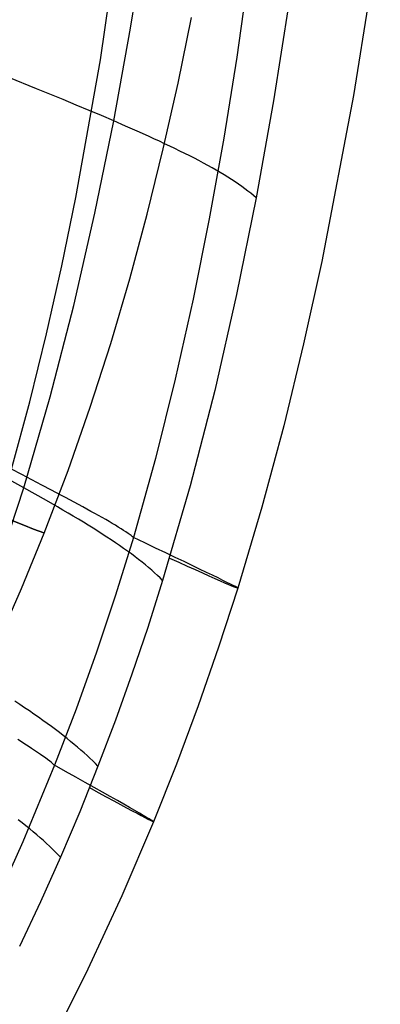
# Model space of a CAD drawing. Extents: x 35624 to 36541, y 4015 to 4839.
# Tile 98 of 150: x 36377 to 36410, y 4167 to 4255. Entities that reach past the tile are written whole.
import ezdxf

# ---------------------------------------------------------------- set-up
doc = ezdxf.new("R2010")
doc.units = 0
doc.layers.add('GAMBE', color=96, linetype='CONTINUOUS')
doc.layers.add('IGES_LEVEL_1', color=4, linetype='CONTINUOUS')

msp = doc.modelspace()

# ---------------------------------------------------------------- linework, layer by layer
at = {"layer": 'GAMBE'}
for p, q in [((36391.415, 4249.577, -380.007), (36392.62, 4255.498, -380.007)), ((36390.093, 4243.678, -380.007), (36391.415, 4249.577, -380.007)), ((36388.648, 4237.808, -380.007), (36390.093, 4243.678, -380.007)), ((36387.074, 4231.971, -380.007), (36388.648, 4237.808, -380.007)), ((36385.365, 4226.174, -380.007), (36387.074, 4231.971, -380.007)), ((36383.516, 4220.423, -380.007), (36385.365, 4226.174, -380.007)), ((36381.52, 4214.722, -380.007), (36383.516, 4220.423, -380.007)), ((36379.372, 4209.078, -380.007), (36381.52, 4214.722, -380.007)), ((36377.325, 4204.097, -380.007), (36379.372, 4209.078, -380.007)), ((36375.155, 4199.167, -380.007), (36377.325, 4204.097, -380.007))]:
    msp.add_line(p, q, dxfattribs=at)
at = {"layer": 'GAMBE', "extrusion": (0.367218, 0.930135, 2.06891e-07)}
msp.add_circle((-32277.07, -380.015, 17274.175), 15.002, dxfattribs=at)
at = {"layer": 'IGES_LEVEL_1'}
for p, q in [((36384.428, 4251.684, -313.407), (36387.168, 4270.76, -313.399)), ((36398.73, 4266.561, -297.202), (36396.698, 4251.927, -297.202)), ((36387.133, 4254.544, -115.399), (36388.469, 4262.91, -115.423)), ((36409.615, 4263.525, -208.45), (36407.21, 4248.491, -208.45)), ((36401.385, 4256.765, -137), (36399.998, 4247.999, -137)), ((36385.632, 4246.197, -115.374), (36387.133, 4254.544, -115.399)), ((36382.223, 4239.303, -313.412), (36384.428, 4251.684, -313.407)), ((36396.698, 4251.927, -297.202), (36395.525, 4244.635, -297.202)), ((36378.683, 4249.095, -110.408), (36376.203, 4250.099, -108.879)), ((36381.089, 4248.109, -111.987), (36378.683, 4249.095, -110.408)), ((36382.261, 4247.623, -112.801), (36381.089, 4248.109, -111.987)), ((36383.41, 4247.143, -113.634), (36382.261, 4247.623, -112.801)), ((36399.998, 4247.999, -137), (36398.44, 4239.264, -137)), ((36407.21, 4248.491, -208.45), (36404.353, 4233.55, -208.449)), ((36384.534, 4246.667, -114.491), (36383.41, 4247.143, -113.634)), ((36383.944, 4237.877, -115.347), (36385.632, 4246.197, -115.374)), ((36385.632, 4246.197, -115.374), (36384.534, 4246.667, -114.491)), ((36386.703, 4245.732, -116.287), (36385.632, 4246.197, -115.374)), ((36387.745, 4245.273, -117.235), (36386.703, 4245.732, -116.287)), ((36388.755, 4244.818, -118.222), (36387.745, 4245.273, -117.235)), ((36389.249, 4244.593, -118.731), (36388.755, 4244.818, -118.222)), ((36389.734, 4244.369, -119.251), (36389.249, 4244.593, -118.731)), ((36390.211, 4244.146, -119.784), (36389.734, 4244.369, -119.251)), ((36390.679, 4243.924, -120.329), (36390.211, 4244.146, -119.784)), ((36395.525, 4244.635, -297.202), (36394.225, 4237.369, -297.202)), ((36391.139, 4243.703, -120.887), (36390.679, 4243.924, -120.329)), ((36391.589, 4243.484, -121.46), (36391.139, 4243.703, -120.887)), ((36392.031, 4243.265, -122.046), (36391.589, 4243.484, -121.46)), ((36392.463, 4243.048, -122.649), (36392.031, 4243.265, -122.046)), ((36392.885, 4242.832, -123.267), (36392.463, 4243.048, -122.649)), ((36393.298, 4242.617, -123.902), (36392.885, 4242.832, -123.267)), ((36393.701, 4242.402, -124.554), (36393.298, 4242.617, -123.902)), ((36394.094, 4242.189, -125.225), (36393.701, 4242.402, -124.554)), ((36394.477, 4241.976, -125.914), (36394.094, 4242.189, -125.225)), ((36394.849, 4241.764, -126.624), (36394.477, 4241.976, -125.914)), ((36395.211, 4241.553, -127.354), (36394.849, 4241.764, -126.624)), ((36395.562, 4241.343, -128.106), (36395.211, 4241.553, -127.354)), ((36395.902, 4241.133, -128.88), (36395.562, 4241.343, -128.106)), ((36396.231, 4240.924, -129.677), (36395.902, 4241.133, -128.88)), ((36396.548, 4240.716, -130.498), (36396.231, 4240.924, -129.677)), ((36396.854, 4240.508, -131.345), (36396.548, 4240.716, -130.498)), ((36397.149, 4240.3, -132.217), (36396.854, 4240.508, -131.345)), ((36397.431, 4240.093, -133.116), (36397.149, 4240.3, -132.217)), ((36397.702, 4239.885, -134.043), (36397.431, 4240.093, -133.116)), ((36397.961, 4239.678, -134.998), (36397.702, 4239.885, -134.043)), ((36398.207, 4239.471, -135.984), (36397.961, 4239.678, -134.998)), ((36380.964, 4233.145, -313.414), (36382.223, 4239.303, -313.412)), ((36398.44, 4239.264, -137), (36396.689, 4230.569, -137)), ((36398.44, 4239.265, -137), (36398.207, 4239.471, -135.984)), ((36382.046, 4229.59, -115.32), (36383.944, 4237.877, -115.347)), ((36394.225, 4237.369, -297.202), (36392.779, 4230.136, -297.202)), ((36404.353, 4233.55, -208.449), (36402.716, 4226.131, -208.449)), ((36379.586, 4227.015, -313.416), (36380.964, 4233.145, -313.414)), ((36392.779, 4230.136, -297.202), (36391.171, 4222.943, -297.202)), ((36396.689, 4230.569, -137), (36394.719, 4221.921, -137)), ((36379.915, 4221.352, -115.292), (36382.046, 4229.59, -115.32)), ((36378.078, 4220.919, -313.418), (36379.586, 4227.015, -313.416)), ((36402.716, 4226.131, -208.449), (36400.921, 4218.753, -208.448)), ((36391.171, 4222.943, -297.202), (36389.383, 4215.797, -297.202)), ((36394.719, 4221.921, -137), (36392.508, 4213.336, -137)), ((36377.53, 4213.175, -115.264), (36379.915, 4221.352, -115.292)), ((36376.429, 4214.86, -313.42), (36378.078, 4220.919, -313.418)), ((36400.921, 4218.753, -208.448), (36398.951, 4211.425, -208.448)), ((36389.383, 4215.797, -297.202), (36387.397, 4208.705, -297.202)), ((36377.361, 4214.371, -312.664), (36376.429, 4214.86, -313.42)), ((36378.273, 4213.891, -311.871), (36377.361, 4214.371, -312.664)), ((36374.871, 4205.077, -115.238), (36377.53, 4213.175, -115.264)), ((36377.53, 4213.175, -115.264), (36376.46, 4213.768, -114.385)), ((36378.574, 4212.591, -116.175), (36377.53, 4213.175, -115.264)), ((36379.164, 4213.421, -311.041), (36378.273, 4213.891, -311.871)), ((36380.032, 4212.961, -310.176), (36379.164, 4213.421, -311.041)), ((36392.508, 4213.336, -137), (36390.033, 4204.827, -137)), ((36379.589, 4212.015, -117.121), (36378.574, 4212.591, -116.175)), ((36380.874, 4212.514, -309.275), (36380.032, 4212.961, -310.176)), ((36381.285, 4212.294, -308.812), (36380.874, 4212.514, -309.275)), ((36381.688, 4212.078, -308.34), (36381.285, 4212.294, -308.812)), ((36380.574, 4211.448, -118.107), (36379.589, 4212.015, -117.121)), ((36381.055, 4211.167, -118.616), (36380.574, 4211.448, -118.107)), ((36382.083, 4211.866, -307.86), (36381.688, 4212.078, -308.34)), ((36382.47, 4211.657, -307.371), (36382.083, 4211.866, -307.86)), ((36382.848, 4211.452, -306.874), (36382.47, 4211.657, -307.371)), ((36383.217, 4211.25, -306.369), (36382.848, 4211.452, -306.874)), ((36398.951, 4211.425, -208.448), (36396.792, 4204.152, -208.448)), ((36381.528, 4210.889, -119.137), (36381.055, 4211.167, -118.616)), ((36381.993, 4210.613, -119.669), (36381.528, 4210.889, -119.137)), ((36382.45, 4210.339, -120.215), (36381.993, 4210.613, -119.669)), ((36383.577, 4211.053, -305.855), (36383.217, 4211.25, -306.369)), ((36383.926, 4210.859, -305.334), (36383.577, 4211.053, -305.855)), ((36384.265, 4210.67, -304.804), (36383.926, 4210.859, -305.334)), ((36384.593, 4210.486, -304.267), (36384.265, 4210.67, -304.804)), ((36384.908, 4210.306, -303.721), (36384.593, 4210.486, -304.267)), ((36382.898, 4210.067, -120.775), (36382.45, 4210.339, -120.215)), ((36383.338, 4209.798, -121.348), (36382.898, 4210.067, -120.775)), ((36383.768, 4209.53, -121.937), (36383.338, 4209.798, -121.348)), ((36384.19, 4209.265, -122.541), (36383.768, 4209.53, -121.937)), ((36385.212, 4210.131, -303.168), (36384.908, 4210.306, -303.721)), ((36385.502, 4209.962, -302.606), (36385.212, 4210.131, -303.168)), ((36385.778, 4209.797, -302.037), (36385.502, 4209.962, -302.606)), ((36386.04, 4209.638, -301.46), (36385.778, 4209.797, -302.037)), ((36386.287, 4209.485, -300.875), (36386.04, 4209.638, -301.46)), ((36384.602, 4209.002, -123.161), (36384.19, 4209.265, -122.541)), ((36385.005, 4208.741, -123.799), (36384.602, 4209.002, -123.161)), ((36385.399, 4208.482, -124.455), (36385.005, 4208.741, -123.799)), ((36387.397, 4208.705, -297.202), (36385.8, 4203.52, -297.202)), ((36386.517, 4209.339, -300.283), (36386.287, 4209.485, -300.875)), ((36386.731, 4209.198, -299.682), (36386.517, 4209.339, -300.283)), ((36386.927, 4209.064, -299.074), (36386.731, 4209.198, -299.682)), ((36387.104, 4208.937, -298.458), (36386.927, 4209.064, -299.074)), ((36387.185, 4208.876, -298.147), (36387.104, 4208.937, -298.458)), ((36387.261, 4208.817, -297.834), (36387.185, 4208.876, -298.147)), ((36387.332, 4208.76, -297.519), (36387.261, 4208.817, -297.834)), ((36387.397, 4208.705, -297.202), (36387.332, 4208.76, -297.519)), ((36385.782, 4208.225, -125.129), (36385.399, 4208.482, -124.455)), ((36386.156, 4207.971, -125.822), (36385.782, 4208.225, -125.129)), ((36386.519, 4207.718, -126.536), (36386.156, 4207.971, -125.822)), ((36386.873, 4207.467, -127.271), (36386.519, 4207.718, -126.536)), ((36387.216, 4207.218, -128.028), (36386.873, 4207.467, -127.271)), ((36387.548, 4206.971, -128.807), (36387.216, 4207.218, -128.028)), ((36387.869, 4206.726, -129.61), (36387.548, 4206.971, -128.807)), ((36388.18, 4206.483, -130.438), (36387.869, 4206.726, -129.61)), ((36388.479, 4206.241, -131.292), (36388.18, 4206.483, -130.438)), ((36388.768, 4206.002, -132.171), (36388.479, 4206.241, -131.292)), ((36389.044, 4205.763, -133.078), (36388.768, 4206.002, -132.171)), ((36389.309, 4205.527, -134.014), (36389.044, 4205.763, -133.078)), ((36389.563, 4205.292, -134.979), (36389.309, 4205.527, -134.014)), ((36389.804, 4205.059, -135.974), (36389.563, 4205.292, -134.979)), ((36390.033, 4204.827, -137), (36388.69, 4200.606, -137)), ((36390.033, 4204.827, -137), (36389.804, 4205.059, -135.974)), ((36385.8, 4203.52, -297.202), (36384.086, 4198.371, -297.202)), ((36396.792, 4204.152, -208.448), (36395.071, 4198.834, -208.447)), ((36388.69, 4200.606, -137), (36387.274, 4196.411, -137)), ((36384.086, 4198.371, -297.202), (36382.257, 4193.262, -297.202)), ((36395.071, 4198.834, -208.447), (36393.237, 4193.553, -208.447)), ((36387.274, 4196.411, -137), (36385.782, 4192.243, -137)), ((36377.184, 4193.668, -120.721), (36376.744, 4193.964, -120.161)), ((36377.615, 4193.375, -121.295), (36377.184, 4193.668, -120.721)), ((36378.038, 4193.085, -121.885), (36377.615, 4193.375, -121.295)), ((36378.452, 4192.798, -122.49), (36378.038, 4193.085, -121.885)), ((36378.857, 4192.513, -123.111), (36378.452, 4192.798, -122.49)), ((36382.257, 4193.262, -297.202), (36380.314, 4188.196, -297.202)), ((36393.237, 4193.553, -208.447), (36391.288, 4188.31, -208.447)), ((36379.253, 4192.232, -123.75), (36378.857, 4192.513, -123.111)), ((36379.64, 4191.953, -124.407), (36379.253, 4192.232, -123.75)), ((36380.017, 4191.677, -125.083), (36379.64, 4191.953, -124.407)), ((36385.782, 4192.243, -137), (36384.214, 4188.105, -137)), ((36380.384, 4191.404, -125.778), (36380.017, 4191.677, -125.083)), ((36380.742, 4191.134, -126.494), (36380.384, 4191.404, -125.778)), ((36381.09, 4190.867, -127.231), (36380.742, 4191.134, -126.494)), ((36377.327, 4190.31, -304.809), (36377.002, 4190.519, -305.339)), ((36377.641, 4190.107, -304.271), (36377.327, 4190.31, -304.809)), ((36377.944, 4189.91, -303.726), (36377.641, 4190.107, -304.271)), ((36381.428, 4190.602, -127.991), (36381.09, 4190.867, -127.231)), ((36381.755, 4190.341, -128.773), (36381.428, 4190.602, -127.991)), ((36382.072, 4190.082, -129.579), (36381.755, 4190.341, -128.773)), ((36382.379, 4189.825, -130.41), (36382.072, 4190.082, -129.579)), ((36378.235, 4189.718, -303.172), (36377.944, 4189.91, -303.726)), ((36378.513, 4189.533, -302.611), (36378.235, 4189.718, -303.172)), ((36378.777, 4189.354, -302.041), (36378.513, 4189.533, -302.611)), ((36379.028, 4189.182, -301.464), (36378.777, 4189.354, -302.041)), ((36379.263, 4189.017, -300.879), (36379.028, 4189.182, -301.464)), ((36382.675, 4189.572, -131.266), (36382.379, 4189.825, -130.41)), ((36382.959, 4189.321, -132.15), (36382.675, 4189.572, -131.266)), ((36383.233, 4189.073, -133.06), (36382.959, 4189.321, -132.15)), ((36379.483, 4188.859, -300.286), (36379.263, 4189.017, -300.879)), ((36379.686, 4188.71, -299.685), (36379.483, 4188.859, -300.286)), ((36379.872, 4188.568, -299.076), (36379.686, 4188.71, -299.685)), ((36380.039, 4188.435, -298.459), (36379.872, 4188.568, -299.076)), ((36380.115, 4188.372, -298.148), (36380.039, 4188.435, -298.459)), ((36380.187, 4188.311, -297.834), (36380.115, 4188.372, -298.148)), ((36380.253, 4188.252, -297.519), (36380.187, 4188.311, -297.834)), ((36380.314, 4188.196, -297.202), (36380.253, 4188.252, -297.519)), ((36383.495, 4188.827, -134), (36383.233, 4189.073, -133.06)), ((36383.746, 4188.584, -134.969), (36383.495, 4188.827, -134)), ((36383.986, 4188.343, -135.969), (36383.746, 4188.584, -134.969)), ((36384.214, 4188.105, -137), (36383.986, 4188.343, -135.969)), ((36391.288, 4188.31, -208.447), (36389.22, 4183.11, -208.446)), ((36380.314, 4188.196, -297.202), (36377.46, 4181.313, -297.202)), ((36384.214, 4188.105, -137), (36382.566, 4183.999, -137)), ((36382.566, 4183.999, -137), (36380.84, 4179.929, -137)), ((36377.39, 4183.017, -126.475), (36377.035, 4183.295, -125.758)), ((36377.735, 4182.742, -127.213), (36377.39, 4183.017, -126.475)), ((36389.22, 4183.11, -208.446), (36386.363, 4176.438, -208.446)), ((36378.07, 4182.47, -127.973), (36377.735, 4182.742, -127.213)), ((36378.395, 4182.202, -128.757), (36378.07, 4182.47, -127.973)), ((36378.709, 4181.936, -129.564), (36378.395, 4182.202, -128.757)), ((36377.46, 4181.313, -297.202), (36374.393, 4174.525, -297.202)), ((36379.014, 4181.674, -130.397), (36378.709, 4181.936, -129.564)), ((36379.307, 4181.416, -131.255), (36379.014, 4181.674, -130.397)), ((36379.59, 4181.16, -132.14), (36379.307, 4181.416, -131.255)), ((36379.863, 4180.908, -133.052), (36379.59, 4181.16, -132.14)), ((36380.124, 4180.658, -133.994), (36379.863, 4180.908, -133.052)), ((36380.374, 4180.412, -134.965), (36380.124, 4180.658, -133.994)), ((36380.612, 4180.169, -135.966), (36380.374, 4180.412, -134.965)), ((36380.84, 4179.929, -137), (36379.036, 4175.893, -137)), ((36380.84, 4179.929, -137), (36380.612, 4180.169, -135.966)), ((36379.036, 4175.893, -137), (36377.156, 4171.893, -137)), ((36386.363, 4176.438, -208.446), (36383.308, 4169.849, -208.446)), ((36383.308, 4169.849, -208.446), (36380.061, 4163.349, -208.445))]:
    msp.add_line(p, q, dxfattribs=at)
at = {"layer": 'IGES_LEVEL_1', "extrusion": (0.42135, 0.906896, 0.001923)}
msp.add_arc((-30853.739, -245.199, 19148.112), 383.012, 169.25861, 193.40851, dxfattribs=at)
at = {"layer": 'IGES_LEVEL_1', "extrusion": (0.484501, 0.874789, 0.001517)}
msp.add_arc((-29415.037, -240.493, 21289.645), 391.178, 169.51178, 193.15016, dxfattribs=at)

doc.saveas('drawing.dxf')
